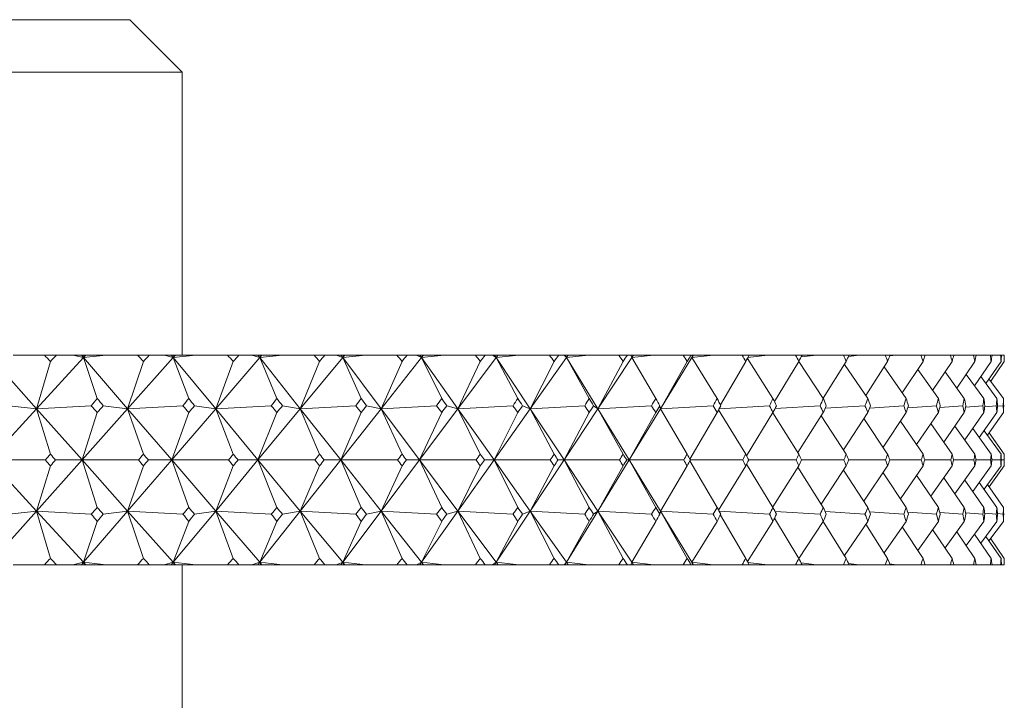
# Model space of a CAD drawing. Header units: inches. Extents: x 1.8 to 14.2, y 0.2 to 10.6.
# Tile 10 of 39: x 3.799 to 4.386, y 7.232 to 7.638. Entities that reach past the tile are written whole.
import ezdxf

# ---------------------------------------------------------------- set-up
doc = ezdxf.new("R2010")
doc.units = ezdxf.units.IN
doc.header["$MEASUREMENT"] = 0

msp = doc.modelspace()

# ---------------------------------------------------------------- linework, layer by layer
at = {"color": 7, "linetype": 'Continuous', "lineweight": 15}
for p, q in [((3.06424, 7.63821), (3.86445, 7.63821)), ((3.8957, 7.60696), (3.86445, 7.63821)), ((3.8957, 7.60696), (3.04214, 7.60696)), ((3.8957, 7.43821), (3.8957, 7.60696)), ((3.78169, 7.43674), (3.80891, 7.40619)), ((3.81359, 7.43821), (3.79494, 7.43821)), ((3.83694, 7.43674), (3.80891, 7.40619)), ((3.81359, 7.43821), (3.82084, 7.43821)), ((3.83064, 7.43821), (3.82084, 7.43821)), ((3.83064, 7.43821), (3.83694, 7.43674)), ((3.83567, 7.43821), (3.83064, 7.43821)), ((3.83567, 7.43821), (3.83694, 7.43674)), ((3.83739, 7.43821), (3.83567, 7.43821)), ((3.85034, 7.43821), (3.83694, 7.43674)), ((3.83829, 7.43821), (3.83694, 7.43674)), ((3.83694, 7.43674), (3.83739, 7.43821)), ((3.83694, 7.43674), (3.84515, 7.41235)), ((3.83694, 7.43674), (3.86323, 7.40619)), ((3.83829, 7.43821), (3.83739, 7.43821)), ((3.85034, 7.43821), (3.83829, 7.43821)), ((3.86912, 7.43821), (3.85034, 7.43821)), ((3.89044, 7.43674), (3.86323, 7.40619)), ((3.86912, 7.43821), (3.87614, 7.43821)), ((3.88491, 7.43821), (3.87614, 7.43821)), ((3.88491, 7.43821), (3.89044, 7.43674)), ((3.88922, 7.43821), (3.88491, 7.43821)), ((3.88922, 7.43821), (3.89044, 7.43674)), ((3.89095, 7.43821), (3.88922, 7.43821)), ((3.90394, 7.43821), (3.89044, 7.43674)), ((3.89176, 7.43821), (3.89044, 7.43674)), ((3.89044, 7.43674), (3.89095, 7.43821)), ((3.89044, 7.43674), (3.89965, 7.41235)), ((3.89044, 7.43674), (3.91571, 7.40619)), ((3.89176, 7.43821), (3.89095, 7.43821)), ((3.90394, 7.43821), (3.89176, 7.43821)), ((3.92278, 7.43821), (3.90394, 7.43821)), ((3.942, 7.43674), (3.91571, 7.40619)), ((3.92278, 7.43821), (3.92954, 7.43821)), ((3.93725, 7.43821), (3.92954, 7.43821)), ((3.93725, 7.43821), (3.942, 7.43674)), ((3.94083, 7.43821), (3.93725, 7.43821)), ((3.94083, 7.43821), (3.942, 7.43674)), ((3.94256, 7.43821), (3.94083, 7.43821)), ((3.95554, 7.43821), (3.942, 7.43674)), ((3.94326, 7.43821), (3.942, 7.43674)), ((3.942, 7.43674), (3.94256, 7.43821)), ((3.942, 7.43674), (3.95216, 7.41235)), ((3.942, 7.43674), (3.96613, 7.40619)), ((3.94326, 7.43821), (3.94256, 7.43821)), ((3.95554, 7.43821), (3.94326, 7.43821)), ((3.97436, 7.43821), (3.95554, 7.43821)), ((3.99139, 7.43674), (3.96613, 7.40619)), ((3.97436, 7.43821), (3.98084, 7.43821)), ((3.98745, 7.43821), (3.98084, 7.43821)), ((3.98745, 7.43821), (3.99139, 7.43674)), ((3.99029, 7.43821), (3.98745, 7.43821)), ((3.99029, 7.43821), (3.99139, 7.43674)), ((3.992, 7.43821), (3.99029, 7.43821)), ((4.00492, 7.43821), (3.99139, 7.43674)), ((3.99261, 7.43821), (3.99139, 7.43674)), ((3.99139, 7.43674), (3.992, 7.43821)), ((3.99139, 7.43674), (4.00247, 7.41235)), ((3.99139, 7.43674), (4.0143, 7.40619)), ((3.99261, 7.43821), (3.992, 7.43821)), ((4.00492, 7.43821), (3.99261, 7.43821)), ((4.02366, 7.43821), (4.00492, 7.43821)), ((4.03844, 7.43674), (4.0143, 7.40619)), ((4.02366, 7.43821), (4.02982, 7.43821)), ((4.03531, 7.43821), (4.02982, 7.43821)), ((4.03531, 7.43821), (4.03844, 7.43674)), ((4.0374, 7.43821), (4.03531, 7.43821)), ((4.0374, 7.43821), (4.03844, 7.43674)), ((4.0391, 7.43821), (4.0374, 7.43821)), ((4.0519, 7.43821), (4.03844, 7.43674)), ((4.0396, 7.43821), (4.03844, 7.43674)), ((4.03844, 7.43674), (4.0391, 7.43821)), ((4.03844, 7.43674), (4.0504, 7.41235)), ((4.03844, 7.43674), (4.06004, 7.40619)), ((4.0396, 7.43821), (4.0391, 7.43821)), ((4.0519, 7.43821), (4.0396, 7.43821)), ((4.07048, 7.43821), (4.0519, 7.43821)), ((4.08295, 7.43674), (4.06004, 7.40619)), ((4.07048, 7.43821), (4.07631, 7.43821)), ((4.08066, 7.43821), (4.07631, 7.43821)), ((4.08066, 7.43821), (4.08295, 7.43674)), ((4.08197, 7.43821), (4.08066, 7.43821)), ((4.08197, 7.43821), (4.08295, 7.43674)), ((4.08365, 7.43821), (4.08197, 7.43821)), ((4.09629, 7.43821), (4.08295, 7.43674)), ((4.08405, 7.43821), (4.08295, 7.43674)), ((4.08295, 7.43674), (4.08365, 7.43821)), ((4.08295, 7.43674), (4.09573, 7.41235)), ((4.08295, 7.43674), (4.10315, 7.40619)), ((4.08405, 7.43821), (4.08365, 7.43821)), ((4.09629, 7.43821), (4.08405, 7.43821)), ((4.11463, 7.43821), (4.09629, 7.43821)), ((4.12474, 7.43674), (4.10315, 7.40619)), ((4.11463, 7.43821), (4.12011, 7.43821)), ((4.1233, 7.43821), (4.12011, 7.43821)), ((4.1233, 7.43821), (4.12474, 7.43674)), ((4.12384, 7.43821), (4.1233, 7.43821)), ((4.12384, 7.43821), (4.12474, 7.43674)), ((4.12549, 7.43821), (4.12384, 7.43821)), ((4.13792, 7.43821), (4.12474, 7.43674)), ((4.12578, 7.43821), (4.12474, 7.43674)), ((4.12474, 7.43674), (4.12549, 7.43821)), ((4.12474, 7.43674), (4.13831, 7.41235)), ((4.12474, 7.43674), (4.14346, 7.40619)), ((4.12578, 7.43821), (4.12549, 7.43821)), ((4.13792, 7.43821), (4.12578, 7.43821)), ((4.15595, 7.43821), (4.13792, 7.43821)), ((4.16366, 7.43674), (4.14346, 7.40619)), ((4.15595, 7.43821), (4.16105, 7.43821)), ((4.16306, 7.43821), (4.16105, 7.43821)), ((4.16306, 7.43821), (4.16366, 7.43674)), ((4.16445, 7.43821), (4.16306, 7.43821)), ((4.17662, 7.43821), (4.16366, 7.43674)), ((4.16464, 7.43821), (4.16366, 7.43674)), ((4.16366, 7.43674), (4.16445, 7.43821)), ((4.16366, 7.43674), (4.17795, 7.41235)), ((4.16464, 7.43821), (4.16445, 7.43821)), ((4.17662, 7.43821), (4.16464, 7.43821)), ((4.19426, 7.43821), (4.17662, 7.43821)), ((4.19955, 7.43674), (4.18083, 7.40619)), ((4.19426, 7.43821), (4.19897, 7.43821)), ((4.1998, 7.43821), (4.19897, 7.43821)), ((4.1998, 7.43821), (4.19955, 7.43674)), ((4.21223, 7.43821), (4.19955, 7.43674)), ((4.20045, 7.43821), (4.19955, 7.43674)), ((4.19955, 7.43674), (4.20038, 7.43821)), ((4.19955, 7.43674), (4.21451, 7.41235)), ((4.20038, 7.43821), (4.1998, 7.43821)), ((4.20045, 7.43821), (4.20038, 7.43821)), ((4.21223, 7.43821), (4.20045, 7.43821)), ((4.22943, 7.43821), (4.21223, 7.43821)), ((4.22943, 7.43821), (4.23372, 7.43821)), ((4.2326, 7.43622), (4.24783, 7.41235)), ((4.24463, 7.43821), (4.23294, 7.43682)), ((4.24463, 7.43821), (4.23372, 7.43821)), ((4.26131, 7.43821), (4.24463, 7.43821)), ((4.26131, 7.43821), (4.26516, 7.43821)), ((4.27367, 7.43821), (4.2646, 7.4371)), ((4.27367, 7.43821), (4.26516, 7.43821)), ((4.28976, 7.43821), (4.27367, 7.43821)), ((4.28976, 7.43821), (4.29317, 7.43821)), ((4.29925, 7.43821), (4.29281, 7.43739)), ((4.29925, 7.43821), (4.29317, 7.43821)), ((4.31469, 7.43821), (4.29925, 7.43821)), ((4.31469, 7.43821), (4.31764, 7.43821)), ((4.32126, 7.43821), (4.31745, 7.43771)), ((4.32126, 7.43821), (4.31764, 7.43821)), ((4.336, 7.43821), (4.32126, 7.43821)), ((4.336, 7.43821), (4.33847, 7.43821)), ((4.33962, 7.43821), (4.33842, 7.43804)), ((4.33962, 7.43821), (4.33847, 7.43821)), ((4.35359, 7.43821), (4.33962, 7.43821)), ((4.35359, 7.43821), (4.35558, 7.43821)), ((4.3674, 7.43821), (4.35558, 7.43821)), ((4.3674, 7.43821), (4.3689, 7.43821)), ((4.37738, 7.43821), (4.3689, 7.43821)), ((4.37738, 7.43821), (4.37838, 7.43821)), ((4.38348, 7.43821), (4.37838, 7.43821)), ((4.38348, 7.43821), (4.38399, 7.43821)), ((4.38569, 7.43821), (4.38399, 7.43821)), ((4.38569, 7.43821), (4.3857, 7.43821)), ((4.3857, 7.4344), (4.3857, 7.43821)), ((3.80891, 7.40619), (3.81722, 7.4344)), ((3.86323, 7.40619), (3.87263, 7.4344)), ((3.91571, 7.40619), (3.92617, 7.4344)), ((3.96613, 7.40619), (3.9776, 7.4344)), ((4.0143, 7.40619), (4.02675, 7.4344)), ((4.06004, 7.40619), (4.0734, 7.4344)), ((4.10315, 7.40619), (4.11738, 7.4344)), ((4.14346, 7.40619), (4.1585, 7.4344)), ((4.18083, 7.40619), (4.19662, 7.4344)), ((4.21647, 7.40855), (4.23158, 7.4344)), ((4.24872, 7.41046), (4.26324, 7.4344)), ((4.26323, 7.43439), (4.27779, 7.41235)), ((4.27773, 7.41245), (4.29148, 7.4344)), ((4.29042, 7.43271), (4.30427, 7.41235)), ((4.3031, 7.41408), (4.31618, 7.4344)), ((4.31407, 7.43113), (4.32717, 7.41235)), ((4.32488, 7.41563), (4.33724, 7.4344)), ((4.33409, 7.42962), (4.34639, 7.41235)), ((4.343, 7.41711), (4.35459, 7.4344)), ((4.35738, 7.41854), (4.36816, 7.4344)), ((4.36796, 7.41993), (4.37789, 7.4344)), ((4.3747, 7.4213), (4.38374, 7.4344)), ((4.37757, 7.42266), (4.3857, 7.4344)), ((4.35041, 7.42816), (4.36185, 7.41235)), ((4.36296, 7.42675), (4.37351, 7.41235)), ((4.37169, 7.42537), (4.3813, 7.41235)), ((4.37657, 7.42401), (4.38521, 7.41235)), ((3.80891, 7.40619), (3.78093, 7.37571)), ((3.79255, 7.408), (3.80891, 7.40619)), ((3.84157, 7.408), (3.80891, 7.40619)), ((3.80891, 7.40619), (3.81722, 7.37921)), ((3.80891, 7.40619), (3.83607, 7.37571)), ((3.86323, 7.40619), (3.83607, 7.37571)), ((3.84872, 7.408), (3.86323, 7.40619)), ((3.89619, 7.408), (3.86323, 7.40619)), ((3.86323, 7.40619), (3.87263, 7.37921)), ((3.86323, 7.40619), (3.88947, 7.37571)), ((3.91571, 7.40619), (3.88947, 7.37571)), ((3.9031, 7.408), (3.91571, 7.40619)), ((3.94883, 7.408), (3.91571, 7.40619)), ((3.91571, 7.40619), (3.92617, 7.37921)), ((3.91571, 7.40619), (3.94092, 7.37571)), ((3.96613, 7.40619), (3.94092, 7.37571)), ((3.95548, 7.408), (3.96613, 7.40619)), ((3.9993, 7.408), (3.96613, 7.40619)), ((3.96613, 7.40619), (3.9776, 7.37921)), ((3.96613, 7.40619), (3.99022, 7.37571)), ((4.0143, 7.40619), (3.99022, 7.37571)), ((4.00564, 7.408), (4.0143, 7.40619)), ((4.04738, 7.408), (4.0143, 7.40619)), ((4.0143, 7.40619), (4.02675, 7.37921)), ((4.0143, 7.40619), (4.03717, 7.37571)), ((4.06004, 7.40619), (4.03717, 7.37571)), ((4.0534, 7.408), (4.06004, 7.40619)), ((4.09289, 7.408), (4.06004, 7.40619)), ((4.06004, 7.40619), (4.0734, 7.37921)), ((4.06004, 7.40619), (4.08159, 7.37571)), ((4.10315, 7.40619), (4.08159, 7.37571)), ((4.09857, 7.408), (4.10315, 7.40619)), ((4.13565, 7.408), (4.10315, 7.40619)), ((4.10315, 7.40619), (4.11738, 7.37921)), ((4.10315, 7.40619), (4.1233, 7.37571)), ((4.14346, 7.40619), (4.1233, 7.37571)), ((4.14096, 7.408), (4.14346, 7.40619)), ((4.17548, 7.408), (4.14346, 7.40619)), ((4.14346, 7.40619), (4.1585, 7.37921)), ((4.14346, 7.40619), (4.16215, 7.37571)), ((4.18083, 7.40619), (4.16215, 7.37571)), ((4.1804, 7.408), (4.18083, 7.40619)), ((4.21224, 7.408), (4.18083, 7.40619)), ((4.18083, 7.40619), (4.19662, 7.37921)), ((4.21543, 7.40565), (4.23158, 7.37921)), ((4.24578, 7.408), (4.21576, 7.40623)), ((4.27596, 7.408), (4.24904, 7.40637)), ((4.30267, 7.408), (4.27894, 7.40652)), ((4.3258, 7.408), (4.30533, 7.40667)), ((4.34526, 7.408), (4.32813, 7.40684)), ((4.36097, 7.408), (4.34723, 7.40702)), ((4.37287, 7.408), (4.36255, 7.40722)), ((4.38092, 7.408), (4.37404, 7.40745)), ((4.38507, 7.408), (4.38165, 7.4077)), ((3.83607, 7.37571), (3.84515, 7.404)), ((3.88947, 7.37571), (3.89965, 7.404)), ((3.94092, 7.37571), (3.95216, 7.404)), ((3.99022, 7.37571), (4.00247, 7.404)), ((4.03717, 7.37571), (4.0504, 7.404)), ((4.08159, 7.37571), (4.09573, 7.404)), ((4.1233, 7.37571), (4.13831, 7.404)), ((4.16215, 7.37571), (4.17795, 7.404)), ((4.19829, 7.37626), (4.21451, 7.404)), ((4.23212, 7.37817), (4.24783, 7.404)), ((4.24768, 7.40375), (4.26324, 7.37921)), ((4.26271, 7.38005), (4.27779, 7.404)), ((4.27655, 7.40202), (4.29148, 7.37921)), ((4.28983, 7.38173), (4.30427, 7.404)), ((4.30193, 7.40039), (4.31618, 7.37921)), ((4.31341, 7.38332), (4.32717, 7.404)), ((4.33338, 7.38483), (4.34639, 7.404)), ((4.34964, 7.38629), (4.36185, 7.404)), ((4.36213, 7.3877), (4.37351, 7.404)), ((4.37081, 7.38908), (4.3813, 7.404)), ((4.37563, 7.39045), (4.38521, 7.404)), ((4.32374, 7.39884), (4.33724, 7.37921)), ((4.34188, 7.39736), (4.35459, 7.37921)), ((4.35628, 7.39592), (4.36816, 7.37921)), ((4.3669, 7.39453), (4.37789, 7.37921)), ((4.37367, 7.39316), (4.38374, 7.37921)), ((4.37659, 7.3918), (4.3857, 7.37921)), ((4.3857, 7.37221), (4.3857, 7.37921)), ((3.80891, 7.34523), (3.78093, 7.37571)), ((3.78093, 7.37571), (3.81417, 7.37571)), ((3.80891, 7.34523), (3.83607, 7.37571)), ((3.81722, 7.37221), (3.80891, 7.34523)), ((3.83607, 7.37571), (3.82026, 7.37571)), ((3.83607, 7.37571), (3.84515, 7.34743)), ((3.86323, 7.34523), (3.83607, 7.37571)), ((3.83607, 7.37571), (3.86968, 7.37571)), ((3.86323, 7.34523), (3.88947, 7.37571)), ((3.87263, 7.37221), (3.86323, 7.34523)), ((3.88947, 7.37571), (3.87558, 7.37571)), ((3.88947, 7.37571), (3.89965, 7.34743)), ((3.91571, 7.34523), (3.88947, 7.37571)), ((3.88947, 7.37571), (3.92332, 7.37571)), ((3.91571, 7.34523), (3.94092, 7.37571)), ((3.92617, 7.37221), (3.91571, 7.34523)), ((3.94092, 7.37571), (3.929, 7.37571)), ((3.94092, 7.37571), (3.95216, 7.34743)), ((3.96613, 7.34523), (3.94092, 7.37571)), ((3.94092, 7.37571), (3.97488, 7.37571)), ((3.96613, 7.34523), (3.99022, 7.37571)), ((3.9776, 7.37221), (3.96613, 7.34523)), ((3.99022, 7.37571), (3.98032, 7.37571)), ((3.99022, 7.37571), (4.00247, 7.34743)), ((4.0143, 7.34523), (3.99022, 7.37571)), ((3.99022, 7.37571), (4.02415, 7.37571)), ((4.0143, 7.34523), (4.03717, 7.37571)), ((4.02675, 7.37221), (4.0143, 7.34523)), ((4.03717, 7.37571), (4.02933, 7.37571)), ((4.03717, 7.37571), (4.0504, 7.34743)), ((4.06004, 7.34523), (4.03717, 7.37571)), ((4.03717, 7.37571), (4.07094, 7.37571)), ((4.06004, 7.34523), (4.08159, 7.37571)), ((4.0734, 7.37221), (4.06004, 7.34523)), ((4.08159, 7.37571), (4.07585, 7.37571)), ((4.08159, 7.37571), (4.09573, 7.34743)), ((4.10315, 7.34523), (4.08159, 7.37571)), ((4.08159, 7.37571), (4.11507, 7.37571)), ((4.10315, 7.34523), (4.1233, 7.37571)), ((4.11738, 7.37221), (4.10315, 7.34523)), ((4.1233, 7.37571), (4.11967, 7.37571)), ((4.1233, 7.37571), (4.13831, 7.34743)), ((4.14346, 7.34523), (4.1233, 7.37571)), ((4.1233, 7.37571), (4.15636, 7.37571)), ((4.14346, 7.34523), (4.16215, 7.37571)), ((4.1585, 7.37221), (4.14346, 7.34523)), ((4.16215, 7.37571), (4.16064, 7.37571)), ((4.16215, 7.37571), (4.17795, 7.34743)), ((4.18083, 7.34523), (4.16215, 7.37571)), ((4.16215, 7.37571), (4.19464, 7.37571)), ((4.19662, 7.37221), (4.18083, 7.34523)), ((4.19829, 7.37516), (4.21451, 7.34743)), ((4.1986, 7.37571), (4.22977, 7.37571)), ((4.23158, 7.37221), (4.21543, 7.34578)), ((4.23212, 7.37325), (4.24783, 7.34743)), ((4.23338, 7.37571), (4.26161, 7.37571)), ((4.26324, 7.37221), (4.24768, 7.34767)), ((4.26271, 7.37137), (4.27779, 7.34743)), ((4.26486, 7.37571), (4.29004, 7.37571)), ((4.29148, 7.37221), (4.27655, 7.34941)), ((4.2929, 7.37571), (4.31493, 7.37571)), ((4.31618, 7.37221), (4.30193, 7.35104)), ((4.31741, 7.37571), (4.3362, 7.37571)), ((4.33724, 7.37221), (4.32374, 7.35258)), ((4.33828, 7.37571), (4.35375, 7.37571)), ((4.35459, 7.37221), (4.34188, 7.35407)), ((4.35542, 7.37571), (4.36753, 7.37571)), ((4.36816, 7.37221), (4.35628, 7.3555)), ((4.37789, 7.37221), (4.3669, 7.35689)), ((4.36879, 7.37571), (4.37746, 7.37571)), ((4.38374, 7.37221), (4.37367, 7.35826)), ((4.3857, 7.37221), (4.37659, 7.35962)), ((4.37831, 7.37571), (4.38353, 7.37571)), ((4.38395, 7.37571), (4.38569, 7.37571)), ((4.28983, 7.36969), (4.30427, 7.34743)), ((4.31341, 7.3681), (4.32717, 7.34743)), ((4.33338, 7.36659), (4.34639, 7.34743)), ((4.34964, 7.36513), (4.36185, 7.34743)), ((4.36213, 7.36372), (4.37351, 7.34743)), ((4.37081, 7.36234), (4.3813, 7.34743)), ((4.37563, 7.36098), (4.38521, 7.34743)), ((3.78169, 7.31468), (3.80891, 7.34523)), ((3.80891, 7.34523), (3.79255, 7.34342)), ((3.81722, 7.31702), (3.80891, 7.34523)), ((3.80891, 7.34523), (3.84157, 7.34342)), ((3.83694, 7.31468), (3.80891, 7.34523)), ((3.83694, 7.31468), (3.86323, 7.34523)), ((3.86323, 7.34523), (3.84872, 7.34342)), ((3.87263, 7.31702), (3.86323, 7.34523)), ((3.89044, 7.31468), (3.86323, 7.34523)), ((3.86323, 7.34523), (3.89619, 7.34342)), ((3.89044, 7.31468), (3.91571, 7.34523)), ((3.91571, 7.34523), (3.9031, 7.34342)), ((3.92617, 7.31702), (3.91571, 7.34523)), ((3.942, 7.31468), (3.91571, 7.34523)), ((3.91571, 7.34523), (3.94883, 7.34342)), ((3.942, 7.31468), (3.96613, 7.34523)), ((3.96613, 7.34523), (3.95548, 7.34342)), ((3.9776, 7.31702), (3.96613, 7.34523)), ((3.96613, 7.34523), (3.9993, 7.34342)), ((3.99139, 7.31468), (3.96613, 7.34523)), ((3.99139, 7.31468), (4.0143, 7.34523)), ((4.0143, 7.34523), (4.00564, 7.34342)), ((4.02675, 7.31702), (4.0143, 7.34523)), ((4.03844, 7.31468), (4.0143, 7.34523)), ((4.0143, 7.34523), (4.04738, 7.34342)), ((4.03844, 7.31468), (4.06004, 7.34523)), ((4.06004, 7.34523), (4.0534, 7.34342)), ((4.0734, 7.31702), (4.06004, 7.34523)), ((4.08295, 7.31468), (4.06004, 7.34523)), ((4.06004, 7.34523), (4.09289, 7.34342)), ((4.08295, 7.31468), (4.10315, 7.34523)), ((4.10315, 7.34523), (4.09857, 7.34342)), ((4.11738, 7.31702), (4.10315, 7.34523)), ((4.12474, 7.31468), (4.10315, 7.34523)), ((4.10315, 7.34523), (4.13565, 7.34342)), ((4.12474, 7.31468), (4.14346, 7.34523)), ((4.14346, 7.34523), (4.14096, 7.34342)), ((4.1585, 7.31702), (4.14346, 7.34523)), ((4.16366, 7.31468), (4.14346, 7.34523)), ((4.14346, 7.34523), (4.17548, 7.34342)), ((4.18083, 7.34523), (4.1804, 7.34342)), ((4.19662, 7.31702), (4.18083, 7.34523)), ((4.19955, 7.31468), (4.18083, 7.34523)), ((4.18083, 7.34523), (4.21224, 7.34342)), ((4.21576, 7.34519), (4.24578, 7.34342)), ((4.23158, 7.31702), (4.21647, 7.34288)), ((4.26324, 7.31702), (4.24872, 7.34097)), ((4.24904, 7.34505), (4.27596, 7.34342)), ((4.27894, 7.34491), (4.30267, 7.34342)), ((4.30533, 7.34475), (4.3258, 7.34342)), ((4.32813, 7.34459), (4.34526, 7.34342)), ((4.34723, 7.3444), (4.36097, 7.34342)), ((4.36255, 7.3442), (4.37287, 7.34342)), ((4.37404, 7.34398), (4.38092, 7.34342)), ((4.38165, 7.34372), (4.38507, 7.34342)), ((3.84515, 7.33907), (3.83694, 7.31468)), ((3.89965, 7.33907), (3.89044, 7.31468)), ((3.95216, 7.33907), (3.942, 7.31468)), ((4.00247, 7.33907), (3.99139, 7.31468)), ((4.0504, 7.33907), (4.03844, 7.31468)), ((4.09573, 7.33907), (4.08295, 7.31468)), ((4.13831, 7.33907), (4.12474, 7.31468)), ((4.17795, 7.33907), (4.16366, 7.31468)), ((4.21451, 7.33907), (4.19955, 7.31468)), ((4.24783, 7.33907), (4.2326, 7.31521)), ((4.27779, 7.33907), (4.26323, 7.31703)), ((4.29148, 7.31702), (4.27773, 7.33897)), ((4.30427, 7.33907), (4.29042, 7.31871)), ((4.31618, 7.31702), (4.3031, 7.33734)), ((4.32717, 7.33907), (4.31407, 7.32029)), ((4.33724, 7.31702), (4.32488, 7.3358)), ((4.34639, 7.33907), (4.33409, 7.32181)), ((4.36185, 7.33907), (4.35041, 7.32326)), ((4.37351, 7.33907), (4.36296, 7.32467)), ((4.3813, 7.33907), (4.37169, 7.32605)), ((4.38521, 7.33907), (4.37657, 7.32741)), ((4.35459, 7.31702), (4.343, 7.33432)), ((4.36816, 7.31702), (4.35738, 7.33288)), ((4.37789, 7.31702), (4.36796, 7.33149)), ((4.38374, 7.31702), (4.3747, 7.33012)), ((4.3857, 7.31702), (4.37757, 7.32876)), ((3.81359, 7.31321), (3.79494, 7.31321)), ((3.81359, 7.31321), (3.82084, 7.31321)), ((3.83064, 7.31321), (3.82084, 7.31321)), ((3.83694, 7.31468), (3.83064, 7.31321)), ((3.83567, 7.31321), (3.83064, 7.31321)), ((3.83567, 7.31321), (3.83694, 7.31468)), ((3.83739, 7.31321), (3.83567, 7.31321)), ((3.83694, 7.31468), (3.85034, 7.31321)), ((3.83829, 7.31321), (3.83694, 7.31468)), ((3.83739, 7.31321), (3.83694, 7.31468)), ((3.83829, 7.31321), (3.83739, 7.31321)), ((3.85034, 7.31321), (3.83829, 7.31321)), ((3.86912, 7.31321), (3.85034, 7.31321)), ((3.86912, 7.31321), (3.87614, 7.31321)), ((3.88491, 7.31321), (3.87614, 7.31321)), ((3.89044, 7.31468), (3.88491, 7.31321)), ((3.88922, 7.31321), (3.88491, 7.31321)), ((3.88922, 7.31321), (3.89044, 7.31468)), ((3.89095, 7.31321), (3.88922, 7.31321)), ((3.89044, 7.31468), (3.90394, 7.31321)), ((3.89176, 7.31321), (3.89044, 7.31468)), ((3.89095, 7.31321), (3.89044, 7.31468)), ((3.89176, 7.31321), (3.89095, 7.31321)), ((3.90394, 7.31321), (3.89176, 7.31321)), ((3.8957, 7.21946), (3.8957, 7.31321)), ((3.92278, 7.31321), (3.90394, 7.31321)), ((3.92278, 7.31321), (3.92954, 7.31321)), ((3.93725, 7.31321), (3.92954, 7.31321)), ((3.942, 7.31468), (3.93725, 7.31321)), ((3.94083, 7.31321), (3.93725, 7.31321)), ((3.94083, 7.31321), (3.942, 7.31468)), ((3.94256, 7.31321), (3.94083, 7.31321)), ((3.942, 7.31468), (3.95554, 7.31321)), ((3.94326, 7.31321), (3.942, 7.31468)), ((3.94256, 7.31321), (3.942, 7.31468)), ((3.94326, 7.31321), (3.94256, 7.31321)), ((3.95554, 7.31321), (3.94326, 7.31321)), ((3.97436, 7.31321), (3.95554, 7.31321)), ((3.97436, 7.31321), (3.98084, 7.31321)), ((3.98745, 7.31321), (3.98084, 7.31321)), ((3.99139, 7.31468), (3.98745, 7.31321)), ((3.99029, 7.31321), (3.98745, 7.31321)), ((3.99029, 7.31321), (3.99139, 7.31468)), ((3.992, 7.31321), (3.99029, 7.31321)), ((3.99139, 7.31468), (4.00492, 7.31321)), ((3.99261, 7.31321), (3.99139, 7.31468)), ((3.992, 7.31321), (3.99139, 7.31468)), ((3.99261, 7.31321), (3.992, 7.31321)), ((4.00492, 7.31321), (3.99261, 7.31321)), ((4.02366, 7.31321), (4.00492, 7.31321)), ((4.02366, 7.31321), (4.02982, 7.31321)), ((4.03531, 7.31321), (4.02982, 7.31321)), ((4.03844, 7.31468), (4.03531, 7.31321)), ((4.0374, 7.31321), (4.03531, 7.31321)), ((4.0374, 7.31321), (4.03844, 7.31468)), ((4.0391, 7.31321), (4.0374, 7.31321)), ((4.03844, 7.31468), (4.0519, 7.31321)), ((4.0396, 7.31321), (4.03844, 7.31468)), ((4.0391, 7.31321), (4.03844, 7.31468)), ((4.0396, 7.31321), (4.0391, 7.31321)), ((4.0519, 7.31321), (4.0396, 7.31321)), ((4.07048, 7.31321), (4.0519, 7.31321)), ((4.07048, 7.31321), (4.07631, 7.31321)), ((4.08066, 7.31321), (4.07631, 7.31321)), ((4.08295, 7.31468), (4.08066, 7.31321)), ((4.08197, 7.31321), (4.08066, 7.31321)), ((4.08197, 7.31321), (4.08295, 7.31468)), ((4.08365, 7.31321), (4.08197, 7.31321)), ((4.08295, 7.31468), (4.09629, 7.31321)), ((4.08405, 7.31321), (4.08295, 7.31468)), ((4.08365, 7.31321), (4.08295, 7.31468)), ((4.08405, 7.31321), (4.08365, 7.31321)), ((4.09629, 7.31321), (4.08405, 7.31321)), ((4.11463, 7.31321), (4.09629, 7.31321)), ((4.11463, 7.31321), (4.12011, 7.31321)), ((4.1233, 7.31321), (4.12011, 7.31321)), ((4.12474, 7.31468), (4.1233, 7.31321)), ((4.12384, 7.31321), (4.1233, 7.31321)), ((4.12384, 7.31321), (4.12474, 7.31468)), ((4.12549, 7.31321), (4.12384, 7.31321)), ((4.12474, 7.31468), (4.13792, 7.31321)), ((4.12578, 7.31321), (4.12474, 7.31468)), ((4.12549, 7.31321), (4.12474, 7.31468)), ((4.12578, 7.31321), (4.12549, 7.31321)), ((4.13792, 7.31321), (4.12578, 7.31321)), ((4.15595, 7.31321), (4.13792, 7.31321)), ((4.15595, 7.31321), (4.16105, 7.31321)), ((4.16306, 7.31321), (4.16105, 7.31321)), ((4.16366, 7.31468), (4.16306, 7.31321)), ((4.16445, 7.31321), (4.16306, 7.31321)), ((4.16366, 7.31468), (4.17662, 7.31321)), ((4.16464, 7.31321), (4.16366, 7.31468)), ((4.16445, 7.31321), (4.16366, 7.31468)), ((4.16464, 7.31321), (4.16445, 7.31321)), ((4.17662, 7.31321), (4.16464, 7.31321)), ((4.19426, 7.31321), (4.17662, 7.31321)), ((4.19426, 7.31321), (4.19897, 7.31321)), ((4.1998, 7.31321), (4.19897, 7.31321)), ((4.19955, 7.31468), (4.1998, 7.31321)), ((4.19955, 7.31468), (4.21223, 7.31321)), ((4.20045, 7.31321), (4.19955, 7.31468)), ((4.20038, 7.31321), (4.19955, 7.31468)), ((4.20038, 7.31321), (4.1998, 7.31321)), ((4.20045, 7.31321), (4.20038, 7.31321)), ((4.21223, 7.31321), (4.20045, 7.31321)), ((4.22943, 7.31321), (4.21223, 7.31321)), ((4.22943, 7.31321), (4.23372, 7.31321)), ((4.23294, 7.3146), (4.24463, 7.31321)), ((4.24463, 7.31321), (4.23372, 7.31321)), ((4.26131, 7.31321), (4.24463, 7.31321)), ((4.26131, 7.31321), (4.26516, 7.31321)), ((4.2646, 7.31433), (4.27367, 7.31321)), ((4.27367, 7.31321), (4.26516, 7.31321)), ((4.28976, 7.31321), (4.27367, 7.31321)), ((4.28976, 7.31321), (4.29317, 7.31321)), ((4.29281, 7.31403), (4.29925, 7.31321)), ((4.29925, 7.31321), (4.29317, 7.31321)), ((4.31469, 7.31321), (4.29925, 7.31321)), ((4.31469, 7.31321), (4.31764, 7.31321)), ((4.31745, 7.31372), (4.32126, 7.31321)), ((4.32126, 7.31321), (4.31764, 7.31321)), ((4.336, 7.31321), (4.32126, 7.31321)), ((4.336, 7.31321), (4.33847, 7.31321)), ((4.33842, 7.31338), (4.33962, 7.31321)), ((4.33962, 7.31321), (4.33847, 7.31321)), ((4.35359, 7.31321), (4.33962, 7.31321)), ((4.35359, 7.31321), (4.35558, 7.31321)), ((4.3674, 7.31321), (4.35558, 7.31321)), ((4.3674, 7.31321), (4.3689, 7.31321)), ((4.37738, 7.31321), (4.3689, 7.31321)), ((4.37738, 7.31321), (4.37838, 7.31321)), ((4.38348, 7.31321), (4.37838, 7.31321)), ((4.38348, 7.31321), (4.38399, 7.31321)), ((4.38569, 7.31321), (4.38399, 7.31321)), ((4.38569, 7.31321), (4.3857, 7.31321)), ((4.3857, 7.31321), (4.3857, 7.31702))]:
    msp.add_line(p, q, dxfattribs=at)
for centre, major_axis, ratio, start_param, end_param in [((3.3957, 6.00392), (-0.20974, 1.71062), 0.565599, 5.629883, 5.633925), ((3.3957, 6.00392), (0.90347, 1.7012), 0.237937, 0.705719, 0.70976), ((3.3957, 6.00392), (-0.12007, 1.71335), 0.573551, 5.65895, 5.662991), ((3.3957, 6.00392), (0.9228, 1.7037), 0.210446, 0.693518, 0.69756), ((3.3957, 6.00392), (-0.02758, 1.71466), 0.577151, 5.689839, 5.693881), ((3.3957, 6.00392), (0.93949, 1.70609), 0.182987, 0.680448, 0.684489), ((3.3957, 6.00392), (0.06558, 1.71431), 0.576222, 5.721163, 5.725204), ((3.3957, 6.00392), (0.95366, 1.7083), 0.155573, 0.666653, 0.670695), ((3.3957, 6.00392), (0.15717, 1.71238), 0.57081, 5.751464, 5.755506), ((3.3957, 6.00392), (0.96541, 1.71026), 0.128209, 0.652268, 0.656309), ((3.3957, 6.00392), (0.24516, 1.7092), 0.561177, 5.77944, 5.783482), ((3.3957, 6.00392), (0.97482, 1.71191), 0.100893, 0.637411, 0.641453), ((3.3957, 6.00392), (0.32803, 1.70529), 0.547751, 5.8041, 5.808142), ((3.3957, 6.00392), (0.98193, 1.71321), 0.07362, 0.622193, 0.626235), ((3.3957, 6.00392), (0.40486, 1.7012), 0.531057, 5.824838, 5.828879), ((3.3957, 6.00392), (0.9868, 1.71412), 0.046381, 0.606717, 0.610758), ((3.3957, 6.00392), (0.47524, 1.6974), 0.51165, 5.841405, 5.845446), ((3.3957, 6.00392), (0.98945, 1.71463), 0.019164, 0.59108, 0.595122), ((3.3957, 6.00392), (0.53919, 1.69425), 0.49006, 5.853837, 5.857878), ((3.3957, 6.00392), (0.9899, 1.71471), 0.008044, 5.703765, 5.707807), ((3.3957, 6.00392), (0.59701, 1.69194), 0.466761, 5.862357, 5.866399), ((3.3957, 6.00392), (0.98815, 1.71438), 0.035256, 5.71944, 5.723482), ((3.3957, 6.00392), (0.64912, 1.69054), 0.442159, 5.867296, 5.871338), ((3.3957, 6.00392), (0.98419, 1.71363), 0.062485, 5.734993, 5.739035), ((3.3957, 6.00392), (0.696, 1.69004), 0.416588, 5.869028, 5.87307), ((3.3957, 6.00392), (0.978, 1.71248), 0.089743, 5.750329, 5.754371), ((3.3957, 6.00392), (0.73811, 1.69036), 0.390312, 5.867933, 5.871975), ((3.3957, 6.00392), (0.96954, 1.71097), 0.11704, 5.765346, 5.769388), ((3.3957, 6.00392), (0.7759, 1.69137), 0.363543, 5.864372, 5.868413), ((3.3957, 6.00392), (0.95875, 1.70913), 0.144384, 5.779938, 5.78398), ((3.3957, 6.00392), (0.80974, 1.69295), 0.33644, 5.858674, 5.862716), ((3.3957, 6.00392), (0.94558, 1.70702), 0.171777, 5.793989, 5.798031), ((3.3957, 6.00392), (0.83998, 1.69496), 0.309126, 5.851136, 5.855177), ((3.3957, 6.00392), (0.92993, 1.70469), 0.199219, 5.807373, 5.811415), ((3.3957, 6.00392), (0.8669, 1.69725), 0.281691, 5.84202, 5.846061), ((3.3957, 6.00392), (0.91169, 1.70223), 0.226699, 5.819948, 5.823989), ((3.3957, 6.00392), (0.89074, 1.69972), 0.2542, 5.831556, 5.835598), ((3.3957, 8.7475), (0.29485, 1.70694), 0.553664, 3.911197, 3.915253), ((3.3957, 8.7475), (-0.93949, 1.70609), 0.182987, 2.362855, 2.366911), ((3.3957, 8.7475), (0.20974, 1.71062), 0.565599, 3.885087, 3.889143), ((3.3957, 8.7475), (-0.95366, 1.7083), 0.155573, 2.37665, 2.380706), ((3.3957, 8.7475), (0.12007, 1.71335), 0.573551, 3.85602, 3.860076), ((3.3957, 8.7475), (-0.96541, 1.71026), 0.128209, 2.391035, 2.395091), ((3.3957, 8.7475), (0.02758, 1.71466), 0.577151, 3.82513, 3.829186), ((3.3957, 8.7475), (-0.97482, 1.71191), 0.100893, 2.405892, 2.409948), ((3.3957, 8.7475), (-0.06558, 1.71431), 0.576222, 3.793807, 3.797863), ((3.3957, 8.7475), (-0.98193, 1.71321), 0.07362, 2.42111, 2.425166), ((3.3957, 8.7475), (-0.15717, 1.71238), 0.57081, 3.763506, 3.767562), ((3.3957, 8.7475), (-0.9868, 1.71412), 0.046381, 2.436586, 2.440642), ((3.3957, 8.7475), (-0.24516, 1.7092), 0.561177, 3.73553, 3.739586), ((3.3957, 8.7475), (-0.98945, 1.71463), 0.019164, 2.452223, 2.456279), ((3.3957, 8.7475), (-0.32803, 1.70529), 0.547751, 3.71087, 3.714925), ((3.3957, 8.7475), (-0.9899, 1.71471), 0.008044, 3.811204, 3.81526), ((3.3957, 8.7475), (-0.40486, 1.7012), 0.531057, 3.690132, 3.694188), ((3.3957, 8.7475), (-0.98815, 1.71438), 0.035256, 3.79553, 3.799586), ((3.3957, 8.7475), (-0.47524, 1.6974), 0.51165, 3.673565, 3.677621), ((3.3957, 8.7475), (-0.98419, 1.71363), 0.062485, 3.779977, 3.784033), ((3.3957, 8.7475), (-0.53919, 1.69425), 0.49006, 3.661133, 3.665189), ((3.3957, 8.7475), (-0.978, 1.71248), 0.089743, 3.764641, 3.768697), ((3.3957, 8.7475), (-0.59701, 1.69194), 0.466761, 3.652613, 3.656669), ((3.3957, 8.7475), (-0.96954, 1.71097), 0.11704, 3.749624, 3.75368), ((3.3957, 8.7475), (-0.64912, 1.69054), 0.442159, 3.647674, 3.65173), ((3.3957, 8.7475), (-0.95875, 1.70913), 0.144384, 3.735032, 3.739088), ((3.3957, 8.7475), (-0.696, 1.69004), 0.416588, 3.645942, 3.649997), ((3.3957, 8.7475), (-0.94558, 1.70702), 0.171777, 3.72098, 3.725036), ((3.3957, 8.7475), (-0.73811, 1.69036), 0.390312, 3.647036, 3.651092), ((3.3957, 8.7475), (-0.92993, 1.70469), 0.199219, 3.707597, 3.711653), ((3.3957, 8.7475), (-0.7759, 1.69137), 0.363543, 3.650598, 3.654654), ((3.3957, 8.7475), (-0.91169, 1.70223), 0.226699, 3.695022, 3.699078), ((3.3957, 8.7475), (-0.80974, 1.69295), 0.33644, 3.656296, 3.660352), ((3.3957, 8.7475), (-0.89074, 1.69972), 0.2542, 3.683414, 3.68747), ((3.3957, 8.7475), (-0.83998, 1.69496), 0.309126, 3.663834, 3.66789), ((3.3957, 8.7475), (-0.8669, 1.69725), 0.281691, 3.67295, 3.677006), ((3.3957, 6.00392), (-0.20974, 1.71062), 0.565599, 5.598467, 5.602523), ((3.3957, 6.00392), (0.9228, 1.7037), 0.210446, 0.72492, 0.728976), ((3.3957, 6.00392), (-0.12007, 1.71335), 0.573551, 5.627534, 5.63159), ((3.3957, 6.00392), (0.93949, 1.70609), 0.182987, 0.711849, 0.715905), ((3.3957, 6.00392), (-0.02758, 1.71466), 0.577151, 5.658423, 5.662479), ((3.3957, 6.00392), (0.95366, 1.7083), 0.155573, 0.698055, 0.702111), ((3.3957, 6.00392), (0.06558, 1.71431), 0.576222, 5.689747, 5.693803), ((3.3957, 6.00392), (0.96541, 1.71026), 0.128209, 0.683669, 0.687725), ((3.3957, 6.00392), (0.15717, 1.71238), 0.57081, 5.720048, 5.724104), ((3.3957, 6.00392), (0.97482, 1.71191), 0.100893, 0.668813, 0.672868), ((3.3957, 6.00392), (0.24516, 1.7092), 0.561177, 5.748024, 5.75208), ((3.3957, 6.00392), (0.98193, 1.71321), 0.07362, 0.653595, 0.65765), ((3.3957, 6.00392), (0.32803, 1.70529), 0.547751, 5.772684, 5.77674), ((3.3957, 6.00392), (0.9868, 1.71412), 0.046381, 0.638118, 0.642174), ((3.3957, 6.00392), (0.40486, 1.7012), 0.531057, 5.793422, 5.797477), ((3.3957, 6.00392), (0.98945, 1.71463), 0.019164, 0.622482, 0.626538), ((3.3957, 6.00392), (0.47524, 1.6974), 0.51165, 5.809989, 5.814045), ((3.3957, 6.00392), (0.9899, 1.71471), 0.008044, 5.672349, 5.676405), ((3.3957, 6.00392), (0.53919, 1.69425), 0.49006, 5.822421, 5.826476), ((3.3957, 6.00392), (0.98815, 1.71438), 0.035256, 5.688024, 5.69208), ((3.3957, 6.00392), (0.59701, 1.69194), 0.466761, 5.830941, 5.834997), ((3.3957, 6.00392), (0.98419, 1.71363), 0.062485, 5.703577, 5.707633), ((3.3957, 6.00392), (0.64912, 1.69054), 0.442159, 5.83588, 5.839936), ((3.3957, 6.00392), (0.978, 1.71248), 0.089743, 5.718913, 5.722969), ((3.3957, 6.00392), (0.696, 1.69004), 0.416588, 5.837612, 5.841668), ((3.3957, 6.00392), (0.96954, 1.71097), 0.11704, 5.73393, 5.737986), ((3.3957, 6.00392), (0.73811, 1.69036), 0.390312, 5.836517, 5.840573), ((3.3957, 6.00392), (0.95875, 1.70913), 0.144384, 5.748522, 5.752578), ((3.3957, 6.00392), (0.7759, 1.69137), 0.363543, 5.832956, 5.837012), ((3.3957, 6.00392), (0.94558, 1.70702), 0.171777, 5.762573, 5.766629), ((3.3957, 6.00392), (0.80974, 1.69295), 0.33644, 5.827258, 5.831314), ((3.3957, 6.00392), (0.92993, 1.70469), 0.199219, 5.775957, 5.780013), ((3.3957, 6.00392), (0.83998, 1.69496), 0.309126, 5.81972, 5.823776), ((3.3957, 6.00392), (0.91169, 1.70223), 0.226699, 5.788532, 5.792588), ((3.3957, 6.00392), (0.8669, 1.69725), 0.281691, 5.810604, 5.81466), ((3.3957, 6.00392), (0.89074, 1.69972), 0.2542, 5.80014, 5.804196), ((3.3957, 8.7475), (0.29485, 1.70694), 0.553664, 3.88044, 3.883837), ((3.3957, 8.7475), (-0.9228, 1.7037), 0.210446, 2.381201, 2.384598), ((3.3957, 8.7475), (0.20974, 1.71062), 0.565599, 3.854329, 3.857727), ((3.3957, 8.7475), (-0.93949, 1.70609), 0.182987, 2.394271, 2.397669), ((3.3957, 8.7475), (0.12007, 1.71335), 0.573551, 3.825263, 3.82866), ((3.3957, 8.7475), (-0.95366, 1.7083), 0.155573, 2.408066, 2.411463), ((3.3957, 8.7475), (0.02758, 1.71466), 0.577151, 3.794373, 3.79777), ((3.3957, 8.7475), (-0.96541, 1.71026), 0.128209, 2.422451, 2.425849), ((3.3957, 8.7475), (-0.06558, 1.71431), 0.576222, 3.76305, 3.766447), ((3.3957, 8.7475), (-0.97482, 1.71191), 0.100893, 2.437308, 2.440706), ((3.3957, 8.7475), (-0.15717, 1.71238), 0.57081, 3.732748, 3.736146), ((3.3957, 8.7475), (-0.98193, 1.71321), 0.07362, 2.452526, 2.455924), ((3.3957, 8.7475), (-0.24516, 1.7092), 0.561177, 3.704772, 3.70817), ((3.3957, 8.7475), (-0.9868, 1.71412), 0.046381, 2.468002, 2.4714), ((3.3957, 8.7475), (-0.32803, 1.70529), 0.547751, 3.680112, 3.68351), ((3.3957, 8.7475), (-0.98945, 1.71463), 0.019164, 2.483639, 2.487036), ((3.3957, 8.7475), (-0.40486, 1.7012), 0.531057, 3.659375, 3.662772), ((3.3957, 8.7475), (-0.9899, 1.71471), 0.008044, 3.780447, 3.783844), ((3.3957, 8.7475), (-0.47524, 1.6974), 0.51165, 3.642808, 3.646205), ((3.3957, 8.7475), (-0.98815, 1.71438), 0.035256, 3.764772, 3.76817), ((3.3957, 8.7475), (-0.53919, 1.69425), 0.49006, 3.630376, 3.633773), ((3.3957, 8.7475), (-0.98419, 1.71363), 0.062485, 3.749219, 3.752617), ((3.3957, 8.7475), (-0.59701, 1.69194), 0.466761, 3.621856, 3.625253), ((3.3957, 8.7475), (-0.978, 1.71248), 0.089743, 3.733884, 3.737281), ((3.3957, 8.7475), (-0.64912, 1.69054), 0.442159, 3.616917, 3.620314), ((3.3957, 8.7475), (-0.96954, 1.71097), 0.11704, 3.718866, 3.722264), ((3.3957, 8.7475), (-0.696, 1.69004), 0.416588, 3.615184, 3.618582), ((3.3957, 8.7475), (-0.95875, 1.70913), 0.144384, 3.704274, 3.707672), ((3.3957, 8.7475), (-0.73811, 1.69036), 0.390312, 3.616279, 3.619676), ((3.3957, 8.7475), (-0.94558, 1.70702), 0.171777, 3.690223, 3.69362), ((3.3957, 8.7475), (-0.7759, 1.69137), 0.363543, 3.619841, 3.623238), ((3.3957, 8.7475), (-0.92993, 1.70469), 0.199219, 3.67684, 3.680237), ((3.3957, 8.7475), (-0.80974, 1.69295), 0.33644, 3.625539, 3.628936), ((3.3957, 8.7475), (-0.91169, 1.70223), 0.226699, 3.664265, 3.667662), ((3.3957, 8.7475), (-0.83998, 1.69496), 0.309126, 3.633077, 3.636474), ((3.3957, 8.7475), (-0.89074, 1.69972), 0.2542, 3.652656, 3.656054), ((3.3957, 8.7475), (-0.8669, 1.69725), 0.281691, 3.642193, 3.64559), ((3.3957, 6.00392), (-0.29485, 1.70694), 0.553664, 5.540941, 5.544338), ((3.3957, 6.00392), (0.9228, 1.7037), 0.210446, 0.756995, 0.760392), ((3.3957, 6.00392), (-0.20974, 1.71062), 0.565599, 5.567051, 5.570449), ((3.3957, 6.00392), (0.93949, 1.70609), 0.182987, 0.743924, 0.747321), ((3.3957, 6.00392), (-0.12007, 1.71335), 0.573551, 5.596118, 5.599515), ((3.3957, 6.00392), (0.95366, 1.7083), 0.155573, 0.73013, 0.733527), ((3.3957, 6.00392), (-0.02758, 1.71466), 0.577151, 5.627008, 5.630405), ((3.3957, 6.00392), (0.96541, 1.71026), 0.128209, 0.715744, 0.719141), ((3.3957, 6.00392), (0.06558, 1.71431), 0.576222, 5.658331, 5.661728), ((3.3957, 6.00392), (0.97482, 1.71191), 0.100893, 0.700887, 0.704284), ((3.3957, 6.00392), (0.15717, 1.71238), 0.57081, 5.688632, 5.69203), ((3.3957, 6.00392), (0.98193, 1.71321), 0.07362, 0.685669, 0.689066), ((3.3957, 6.00392), (0.24516, 1.7092), 0.561177, 5.716608, 5.720006), ((3.3957, 6.00392), (0.9868, 1.71412), 0.046381, 0.670193, 0.67359), ((3.3957, 6.00392), (0.32803, 1.70529), 0.547751, 5.741268, 5.744666), ((3.3957, 6.00392), (0.98945, 1.71463), 0.019164, 0.654557, 0.657954), ((3.3957, 6.00392), (0.40486, 1.7012), 0.531057, 5.762006, 5.765403), ((3.3957, 6.00392), (0.9899, 1.71471), 0.008044, 5.640934, 5.644331), ((3.3957, 6.00392), (0.47524, 1.6974), 0.51165, 5.778573, 5.78197), ((3.3957, 6.00392), (0.98815, 1.71438), 0.035256, 5.656608, 5.660005), ((3.3957, 6.00392), (0.53919, 1.69425), 0.49006, 5.791005, 5.794402), ((3.3957, 6.00392), (0.98419, 1.71363), 0.062485, 5.672161, 5.675559), ((3.3957, 6.00392), (0.59701, 1.69194), 0.466761, 5.799525, 5.802922), ((3.3957, 6.00392), (0.978, 1.71248), 0.089743, 5.687497, 5.690894), ((3.3957, 6.00392), (0.64912, 1.69054), 0.442159, 5.804464, 5.807861), ((3.3957, 6.00392), (0.96954, 1.71097), 0.11704, 5.702514, 5.705912), ((3.3957, 6.00392), (0.696, 1.69004), 0.416588, 5.806196, 5.809594), ((3.3957, 6.00392), (0.95875, 1.70913), 0.144384, 5.717106, 5.720504), ((3.3957, 6.00392), (0.73811, 1.69036), 0.390312, 5.805101, 5.808499), ((3.3957, 6.00392), (0.94558, 1.70702), 0.171777, 5.731158, 5.734555), ((3.3957, 6.00392), (0.7759, 1.69137), 0.363543, 5.80154, 5.804937), ((3.3957, 6.00392), (0.92993, 1.70469), 0.199219, 5.744541, 5.747938), ((3.3957, 6.00392), (0.80974, 1.69295), 0.33644, 5.795842, 5.799239), ((3.3957, 6.00392), (0.91169, 1.70223), 0.226699, 5.757116, 5.760513), ((3.3957, 6.00392), (0.83998, 1.69496), 0.309126, 5.788304, 5.791701), ((3.3957, 6.00392), (0.89074, 1.69972), 0.2542, 5.768724, 5.772122), ((3.3957, 6.00392), (0.8669, 1.69725), 0.281691, 5.779188, 5.782585), ((3.3957, 8.7475), (0.20974, 1.71062), 0.565599, 3.822255, 3.826311), ((3.3957, 8.7475), (-0.9228, 1.7037), 0.210446, 2.412616, 2.416672), ((3.3957, 8.7475), (0.12007, 1.71335), 0.573551, 3.793188, 3.797244), ((3.3957, 8.7475), (-0.93949, 1.70609), 0.182987, 2.425687, 2.429743), ((3.3957, 8.7475), (0.02758, 1.71466), 0.577151, 3.762299, 3.766355), ((3.3957, 8.7475), (-0.95366, 1.7083), 0.155573, 2.439482, 2.443538), ((3.3957, 8.7475), (-0.06558, 1.71431), 0.576222, 3.730975, 3.735031), ((3.3957, 8.7475), (-0.96541, 1.71026), 0.128209, 2.453867, 2.457923), ((3.3957, 8.7475), (-0.15717, 1.71238), 0.57081, 3.700674, 3.70473), ((3.3957, 8.7475), (-0.97482, 1.71191), 0.100893, 2.468724, 2.47278), ((3.3957, 8.7475), (-0.24516, 1.7092), 0.561177, 3.672698, 3.676754), ((3.3957, 8.7475), (-0.98193, 1.71321), 0.07362, 2.483942, 2.487998), ((3.3957, 8.7475), (-0.32803, 1.70529), 0.547751, 3.648038, 3.652094), ((3.3957, 8.7475), (-0.9868, 1.71412), 0.046381, 2.499418, 2.503474), ((3.3957, 8.7475), (-0.40486, 1.7012), 0.531057, 3.6273, 3.631356), ((3.3957, 8.7475), (-0.98945, 1.71463), 0.019164, 2.515055, 2.519111), ((3.3957, 8.7475), (-0.47524, 1.6974), 0.51165, 3.610733, 3.614789), ((3.3957, 8.7475), (-0.9899, 1.71471), 0.008044, 3.748373, 3.752428), ((3.3957, 8.7475), (-0.53919, 1.69425), 0.49006, 3.598301, 3.602357), ((3.3957, 8.7475), (-0.98815, 1.71438), 0.035256, 3.732698, 3.736754), ((3.3957, 8.7475), (-0.59701, 1.69194), 0.466761, 3.589781, 3.593837), ((3.3957, 8.7475), (-0.98419, 1.71363), 0.062485, 3.717145, 3.721201), ((3.3957, 8.7475), (-0.64912, 1.69054), 0.442159, 3.584842, 3.588898), ((3.3957, 8.7475), (-0.978, 1.71248), 0.089743, 3.701809, 3.705865), ((3.3957, 8.7475), (-0.696, 1.69004), 0.416588, 3.58311, 3.587166), ((3.3957, 8.7475), (-0.96954, 1.71097), 0.11704, 3.686792, 3.690848), ((3.3957, 8.7475), (-0.73811, 1.69036), 0.390312, 3.584205, 3.588261), ((3.3957, 8.7475), (-0.95875, 1.70913), 0.144384, 3.6722, 3.676256), ((3.3957, 8.7475), (-0.7759, 1.69137), 0.363543, 3.587766, 3.591822), ((3.3957, 8.7475), (-0.94558, 1.70702), 0.171777, 3.658149, 3.662205), ((3.3957, 8.7475), (-0.80974, 1.69295), 0.33644, 3.593464, 3.59752), ((3.3957, 8.7475), (-0.92993, 1.70469), 0.199219, 3.644765, 3.648821), ((3.3957, 8.7475), (-0.83998, 1.69496), 0.309126, 3.601002, 3.605058), ((3.3957, 8.7475), (-0.91169, 1.70223), 0.226699, 3.63219, 3.636246), ((3.3957, 8.7475), (-0.8669, 1.69725), 0.281691, 3.610118, 3.614174), ((3.3957, 8.7475), (-0.89074, 1.69972), 0.2542, 3.620582, 3.624638), ((3.3957, 6.00392), (-0.29485, 1.70694), 0.553664, 5.509525, 5.513581), ((3.3957, 6.00392), (0.93949, 1.70609), 0.182987, 0.774681, 0.778737), ((3.3957, 6.00392), (-0.20974, 1.71062), 0.565599, 5.535635, 5.539691), ((3.3957, 6.00392), (0.95366, 1.7083), 0.155573, 0.760887, 0.764943), ((3.3957, 6.00392), (-0.12007, 1.71335), 0.573551, 5.564702, 5.568758), ((3.3957, 6.00392), (0.96541, 1.71026), 0.128209, 0.746501, 0.750557), ((3.3957, 6.00392), (-0.02758, 1.71466), 0.577151, 5.595592, 5.599647), ((3.3957, 6.00392), (0.97482, 1.71191), 0.100893, 0.731644, 0.7357), ((3.3957, 6.00392), (0.06558, 1.71431), 0.576222, 5.626915, 5.630971), ((3.3957, 6.00392), (0.98193, 1.71321), 0.07362, 0.716426, 0.720482), ((3.3957, 6.00392), (0.15717, 1.71238), 0.57081, 5.657216, 5.661272), ((3.3957, 6.00392), (0.9868, 1.71412), 0.046381, 0.70095, 0.705006), ((3.3957, 6.00392), (0.24516, 1.7092), 0.561177, 5.685192, 5.689248), ((3.3957, 6.00392), (0.98945, 1.71463), 0.019164, 0.685314, 0.68937), ((3.3957, 6.00392), (0.32803, 1.70529), 0.547751, 5.709852, 5.713908), ((3.3957, 6.00392), (0.9899, 1.71471), 0.008044, 5.609518, 5.613574), ((3.3957, 6.00392), (0.40486, 1.7012), 0.531057, 5.73059, 5.734646), ((3.3957, 6.00392), (0.98815, 1.71438), 0.035256, 5.625192, 5.629248), ((3.3957, 6.00392), (0.47524, 1.6974), 0.51165, 5.747157, 5.751213), ((3.3957, 6.00392), (0.98419, 1.71363), 0.062485, 5.640745, 5.644801), ((3.3957, 6.00392), (0.53919, 1.69425), 0.49006, 5.759589, 5.763645), ((3.3957, 6.00392), (0.978, 1.71248), 0.089743, 5.656081, 5.660137), ((3.3957, 6.00392), (0.59701, 1.69194), 0.466761, 5.768109, 5.772165), ((3.3957, 6.00392), (0.96954, 1.71097), 0.11704, 5.671098, 5.675154), ((3.3957, 6.00392), (0.64912, 1.69054), 0.442159, 5.773048, 5.777104), ((3.3957, 6.00392), (0.95875, 1.70913), 0.144384, 5.68569, 5.689746), ((3.3957, 6.00392), (0.696, 1.69004), 0.416588, 5.774781, 5.778836), ((3.3957, 6.00392), (0.94558, 1.70702), 0.171777, 5.699742, 5.703797), ((3.3957, 6.00392), (0.73811, 1.69036), 0.390312, 5.773686, 5.777741), ((3.3957, 6.00392), (0.92993, 1.70469), 0.199219, 5.713125, 5.717181), ((3.3957, 6.00392), (0.7759, 1.69137), 0.363543, 5.770124, 5.77418), ((3.3957, 6.00392), (0.91169, 1.70223), 0.226699, 5.7257, 5.729756), ((3.3957, 6.00392), (0.80974, 1.69295), 0.33644, 5.764426, 5.768482), ((3.3957, 6.00392), (0.89074, 1.69972), 0.2542, 5.737308, 5.741364), ((3.3957, 6.00392), (0.83998, 1.69496), 0.309126, 5.756888, 5.760944), ((3.3957, 6.00392), (0.8669, 1.69725), 0.281691, 5.747772, 5.751828), ((3.3957, 8.7475), (0.20974, 1.71062), 0.565599, 3.790853, 3.794895), ((3.3957, 8.7475), (-0.90347, 1.7012), 0.237937, 2.431832, 2.435874), ((3.3957, 8.7475), (0.12007, 1.71335), 0.573551, 3.761787, 3.765828), ((3.3957, 8.7475), (-0.9228, 1.7037), 0.210446, 2.444032, 2.448074), ((3.3957, 8.7475), (0.02758, 1.71466), 0.577151, 3.730897, 3.734939), ((3.3957, 8.7475), (-0.93949, 1.70609), 0.182987, 2.457103, 2.461145), ((3.3957, 8.7475), (-0.06558, 1.71431), 0.576222, 3.699574, 3.703615), ((3.3957, 8.7475), (-0.95366, 1.7083), 0.155573, 2.470898, 2.474939), ((3.3957, 8.7475), (-0.15717, 1.71238), 0.57081, 3.669272, 3.673314), ((3.3957, 8.7475), (-0.96541, 1.71026), 0.128209, 2.485283, 2.489325), ((3.3957, 8.7475), (-0.24516, 1.7092), 0.561177, 3.641296, 3.645338), ((3.3957, 8.7475), (-0.97482, 1.71191), 0.100893, 2.50014, 2.504182), ((3.3957, 8.7475), (-0.32803, 1.70529), 0.547751, 3.616636, 3.620678), ((3.3957, 8.7475), (-0.98193, 1.71321), 0.07362, 2.515358, 2.5194), ((3.3957, 8.7475), (-0.40486, 1.7012), 0.531057, 3.595899, 3.59994), ((3.3957, 8.7475), (-0.9868, 1.71412), 0.046381, 2.530834, 2.534876), ((3.3957, 8.7475), (-0.47524, 1.6974), 0.51165, 3.579332, 3.583373), ((3.3957, 8.7475), (-0.98945, 1.71463), 0.019164, 2.546471, 2.550512), ((3.3957, 8.7475), (-0.53919, 1.69425), 0.49006, 3.5669, 3.570941), ((3.3957, 8.7475), (-0.9899, 1.71471), 0.008044, 3.716971, 3.721013), ((3.3957, 8.7475), (-0.59701, 1.69194), 0.466761, 3.558379, 3.562421), ((3.3957, 8.7475), (-0.98815, 1.71438), 0.035256, 3.701296, 3.705338), ((3.3957, 8.7475), (-0.64912, 1.69054), 0.442159, 3.55344, 3.557482), ((3.3957, 8.7475), (-0.98419, 1.71363), 0.062485, 3.685743, 3.689785), ((3.3957, 8.7475), (-0.696, 1.69004), 0.416588, 3.551708, 3.55575), ((3.3957, 8.7475), (-0.978, 1.71248), 0.089743, 3.670407, 3.674449), ((3.3957, 8.7475), (-0.73811, 1.69036), 0.390312, 3.552803, 3.556845), ((3.3957, 8.7475), (-0.96954, 1.71097), 0.11704, 3.65539, 3.659432), ((3.3957, 8.7475), (-0.7759, 1.69137), 0.363543, 3.556365, 3.560406), ((3.3957, 8.7475), (-0.95875, 1.70913), 0.144384, 3.640798, 3.64484), ((3.3957, 8.7475), (-0.80974, 1.69295), 0.33644, 3.562062, 3.566104), ((3.3957, 8.7475), (-0.94558, 1.70702), 0.171777, 3.626747, 3.630789), ((3.3957, 8.7475), (-0.83998, 1.69496), 0.309126, 3.569601, 3.573642), ((3.3957, 8.7475), (-0.92993, 1.70469), 0.199219, 3.613363, 3.617405), ((3.3957, 8.7475), (-0.8669, 1.69725), 0.281691, 3.578717, 3.582758), ((3.3957, 8.7475), (-0.91169, 1.70223), 0.226699, 3.600789, 3.60483), ((3.3957, 8.7475), (-0.89074, 1.69972), 0.2542, 3.58918, 3.593222)]:
    msp.add_ellipse(centre, major_axis=major_axis, ratio=ratio, start_param=start_param, end_param=end_param, dxfattribs=at)

doc.saveas('drawing.dxf')
